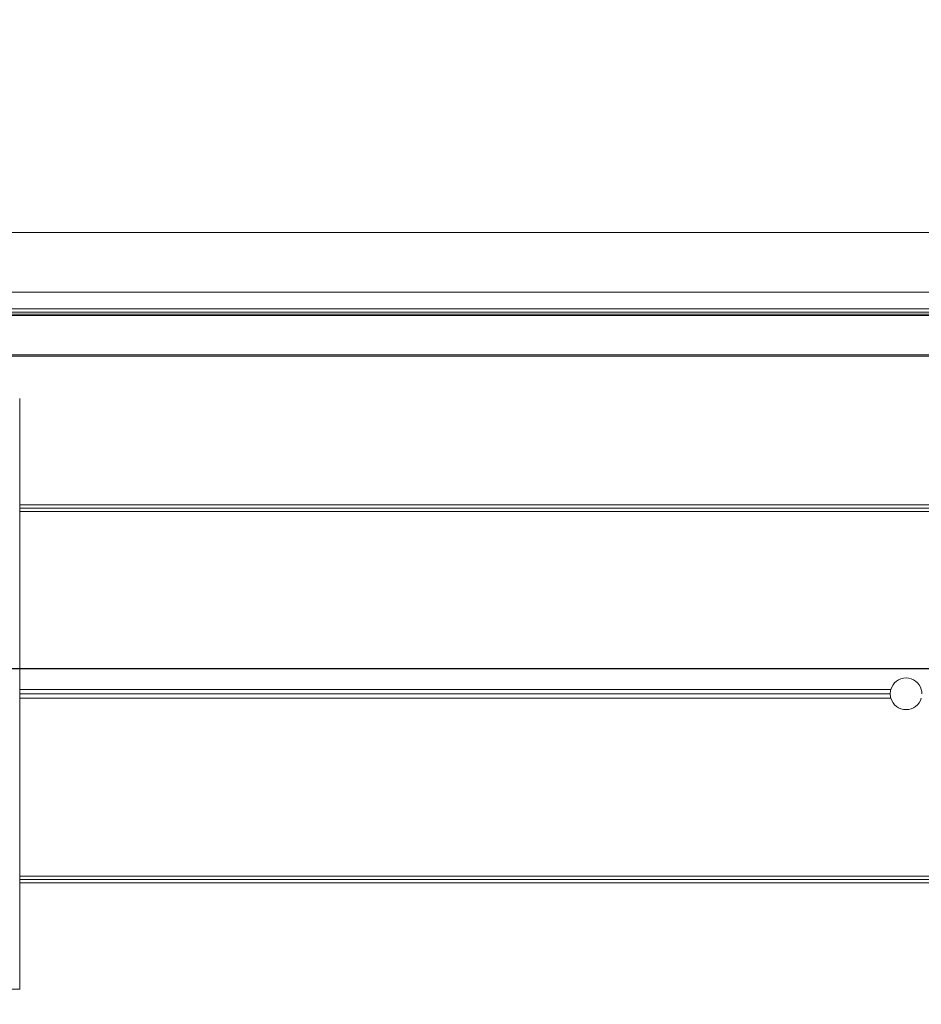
# Model space of a CAD drawing. Header units: feet. Extents: x 0 to 152508, y 0 to 59424.
# Tile 75 of 105: x 152382.389 to 152382.834, y 59280.714 to 59281.2. Entities that reach past the tile are written whole.
import ezdxf
from ezdxf import colors
from ezdxf.entities.mleader import LeaderData, LeaderLine
from ezdxf.math import Vec2, Vec3

# ---------------------------------------------------------------- set-up
doc = ezdxf.new("R2010")
doc.units = ezdxf.units.FT
doc.header["$LTSCALE"] = 0.05
doc.header["$MEASUREMENT"] = 0
doc.layers.add('Bridge plan$0$BR_P_Rail_Object', color=251, linetype='Continuous', lineweight=30)
doc.layers.add('Bridge plan$0$SC_Scratch7', color=252, linetype='Continuous', lineweight=0)
doc.layers.add('Trellis Base$0$L-ANNO-NOTE', color=30, linetype='Continuous')
doc.styles.add('Trellis Base$0$ARIAL', font='arial.ttf', dxfattribs={"width": 0.9})

# ---------------------------------------------------------------- blocks, each defined once
blk = doc.blocks.new('Bridge plan$0$HIGH ST SCREENWALL_2 PANEL PLAN_1')
at = {"layer": 'Bridge plan$0$SC_Scratch7', "lineweight": 0}
for p, q in [((-2.106786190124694, 0.1777028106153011), (-2.271434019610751, 0.177708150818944)), ((-2.10678619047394, 0.1777028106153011), (-2.271434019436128, 0.1777081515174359)), ((-2.106795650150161, -0.1139632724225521), (-2.10678619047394, 0.1777028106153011)), ((-2.106795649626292, -0.1139632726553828), (-2.106786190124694, 0.1777028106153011)), ((-1.010226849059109, 0.1218340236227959), (-2.106788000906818, 0.1218695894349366)), ((-1.010226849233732, 0.121834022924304), (-2.106788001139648, 0.121869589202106)), ((-1.010434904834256, 0.1235006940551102), (-2.10678794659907, 0.1235362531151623)), ((-1.010434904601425, 0.1235006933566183), (-2.10678794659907, 0.1235362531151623)), ((-1.010283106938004, 0.1251673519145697), (-2.106787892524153, 0.1252029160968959)), ((-1.010283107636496, 0.1251673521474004), (-2.106787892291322, 0.1252029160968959)), ((-1.676809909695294, 0.02973123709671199), (-2.106790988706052, 0.02974518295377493)), ((-1.676809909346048, 0.02973123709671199), (-2.106790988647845, 0.02974518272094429)), ((-1.677104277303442, 0.03185583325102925), (-2.106790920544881, 0.03186976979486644)), ((-1.67710427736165, 0.03185583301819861), (-2.106790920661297, 0.03186977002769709)), ((-1.676809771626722, 0.03398041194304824), (-2.106790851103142, 0.03399435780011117)), ((-1.676809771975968, 0.03398041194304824), (-2.106790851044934, 0.03399435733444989)), ((-1.010232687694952, -0.05816561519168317), (-2.106793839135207, -0.0581300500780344)), ((-1.010232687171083, -0.0581656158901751), (-2.106793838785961, -0.0581300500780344)), ((-1.010289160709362, -0.06149893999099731), (-2.106793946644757, -0.06146337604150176)), ((-1.010289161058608, -0.0614989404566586), (-2.106793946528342, -0.06146337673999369)), ((-1.010440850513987, -0.05983227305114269), (-2.106793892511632, -0.05979671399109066)), ((-1.010440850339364, -0.05983227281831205), (-2.106793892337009, -0.05979671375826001)), ((-0.513049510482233, -0.1348482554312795), (-2.270716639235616, -0.1347912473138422)), ((-0.513049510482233, -0.1348482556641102), (-2.270716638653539, -0.1347912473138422)), ((-0.5130495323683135, -0.1355363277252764), (-2.270692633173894, -0.1354793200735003)), ((-0.5130495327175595, -0.1355363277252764), (-2.270692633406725, -0.1354793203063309)), ((-0.5130501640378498, -0.15499347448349), (-2.270013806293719, -0.1549364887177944)), ((-0.5130501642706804, -0.15499347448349), (-2.270013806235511, -0.1549364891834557)), ((-0.5130501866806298, -0.1556815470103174), (-2.269989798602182, -0.1556245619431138)), ((-0.5130501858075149, -0.1556815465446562), (-2.269989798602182, -0.1556245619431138)), ((-2.269957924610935, -0.1565381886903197), (-0.497425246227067, -0.15659567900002)), ((-2.269957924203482, -0.1565381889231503), (-0.4974252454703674, -0.1565956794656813)), ((-2.269897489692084, -0.1582705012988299), (-0.4986940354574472, -0.1583279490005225)), ((-2.269897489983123, -0.1582705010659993), (-0.4986940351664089, -0.1583279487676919)), ((-4.33075123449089, -0.1663910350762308), (-0.3411758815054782, -0.1665204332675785)), ((-4.330752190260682, -0.1958909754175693), (-0.3411768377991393, -0.1960203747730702))]:
    blk.add_line(p, q, dxfattribs=at)
for radius, start, end in [(0.0078124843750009, 15.77834138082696, 164.2179419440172), (0.0078124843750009, 15.77834138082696, 164.2179419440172), (0.0078124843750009, 164.2179419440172, 179.9981416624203), (0.0078124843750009, 164.2179419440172, 179.9981416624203), (0.0078124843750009, 179.9981416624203, 195.7783413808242), (0.0078124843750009, 179.9981416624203, 195.7783413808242), (0.0078124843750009, 195.7783413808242, 344.2179419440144), (0.0078124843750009, 195.7783413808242, 344.2179419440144), (0.00781248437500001, 344.2179419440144, 359.9981416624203), (0.007812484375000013, 344.2179419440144, 359.9981416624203)]:
    blk.add_arc((-1.669291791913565, 0.03185557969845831), radius, start, end, dxfattribs=at)
blk = doc.blocks.new('Bridge plan')
at = {"layer": 'Bridge plan$0$BR_P_Rail_Object', "lineweight": -3}
blk.add_line((1828195.652751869, 711482.1428165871), (1828078.811847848, 711482.1428165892), dxfattribs=at)
at = {"layer": 'Bridge plan$0$SC_Scratch7', "lineweight": -3, "extrusion": (0, 0, -1), "rotation": 180.0002309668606}
blk.add_blockref('Bridge plan$0$HIGH ST SCREENWALL_2 PANEL PLAN_1', (-1828123.559392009, 711482.1622768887), dxfattribs=at)
blk = doc.blocks.new('Trellis Base')
blk.add_blockref('Bridge plan', (-1675739.0632623, -652201.2630976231))
at = {"layer": 'Trellis Base$0$L-ANNO-NOTE'}
ml = blk.add_multileader_mtext('Standard', dxfattribs=at)
ml.set_content('W. LIVINGSTON AVENUE', color=11, style='Trellis Base$0$ARIAL')
ml.set_leader_properties()
ml.build(insert=Vec2(0, 0))
ml.multileader.update_dxf_attribs({"has_dogleg": 0, "dogleg_length": 0.36, "arrow_head_size": 1.25, "scale": 10})
ctx = ml.context
ctx.base_point, ctx.scale, ctx.char_height, ctx.arrow_head_size, ctx.landing_gap_size, ctx.plane_origin, ctx.plane_x_axis, ctx.plane_y_axis = Vec3(152493.4333448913, 59387.86988106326), 10, 1.25, 1.25, 0.5, Vec3(152496.4817137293, 59382.31385021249), Vec3(0.2347390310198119, 0.9720584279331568), Vec3(-0.9720584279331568, 0.2347390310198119)
notes = []
notes.append((ctx, [(0, (0, 0, 0), (0, 0), (1, 0), 1, [])]))
ctx.mtext.insert, ctx.mtext.text_direction, ctx.mtext.rotation, ctx.mtext.flow_direction = Vec3(152492.9328174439, 59388.50512407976), Vec3(0.2347390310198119, 0.9720584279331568), 1.333846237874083, 5
ml = blk.add_multileader_mtext('Standard', dxfattribs=at)
ml.set_content('S. FRONT STREET', color=11, style='Trellis Base$0$ARIAL')
ml.set_leader_properties()
ml.build(insert=Vec2(0, 0))
ml.multileader.update_dxf_attribs({"has_dogleg": 0, "dogleg_length": 0.36, "arrow_head_size": 1.25, "scale": 10})
ctx = ml.context
ctx.base_point, ctx.scale, ctx.char_height, ctx.arrow_head_size, ctx.landing_gap_size, ctx.plane_origin = Vec3(152391.6984540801, 59316.60244546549), 10, 1.25, 1.25, 0.5, Vec3(152387.0132386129, 59312.33503554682)
notes.append((ctx, [(0, (0, 0, 0), (0, 0), (1, 0), 1, [])]))
ctx.mtext.insert, ctx.mtext.flow_direction = Vec3(152392.1984540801, 59317.23810371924), 5
for ctx, leaders in notes:
    for number, flags, end, landing, length, lines in leaders:
        leader = LeaderData()
        leader.index, (leader.has_last_leader_line, leader.has_dogleg_vector, leader.attachment_direction) = number, flags
        leader.last_leader_point, leader.dogleg_vector, leader.dogleg_length = Vec3(end), Vec3(landing), length
        for number, points, colour, breaks in lines:
            line = LeaderLine()
            line.index, line.vertices, line.color, line.breaks = number, Vec3.list(points), colors.encode_raw_color(colour), breaks
            leader.lines.append(line)
        ctx.leaders.append(leader)

msp = doc.modelspace()

# ---------------------------------------------------------------- block references
msp.add_blockref('Trellis Base', (0, 0))

doc.saveas('drawing.dxf')
